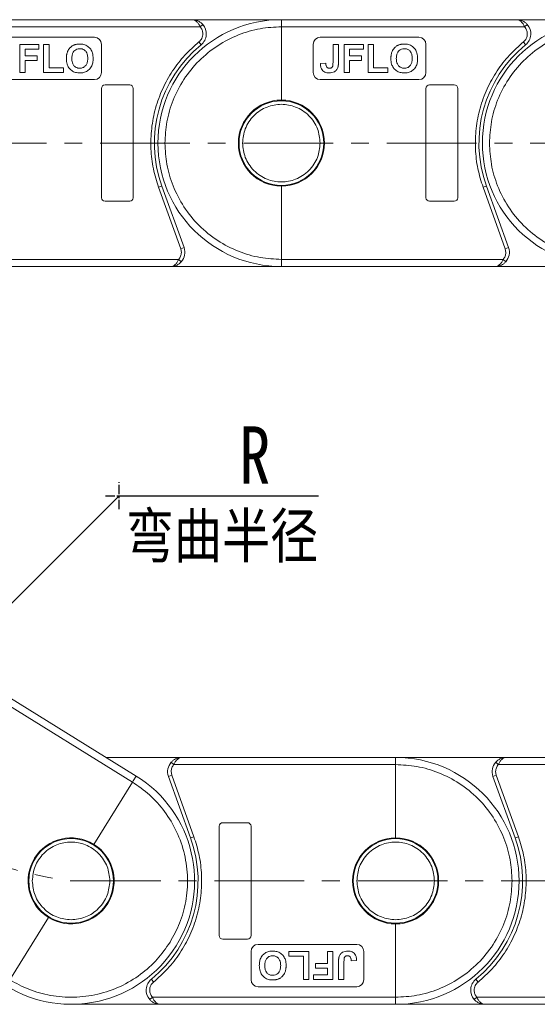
# Model space of a CAD drawing. Header units: millimetres. Extents: x 3117 to 4040, y -135 to 518.
# Tile 14 of 38: x 3475 to 3548, y 139 to 279. Entities that reach past the tile are written whole.
import ezdxf

# ---------------------------------------------------------------- set-up
doc = ezdxf.new("R2010")
doc.units = ezdxf.units.MM
doc.linetypes.add('CENTER', pattern=[0.6, 0.375, -0.075, 0.075, -0.075])
doc.linetypes.add('CENTERX2', pattern=[20.32, 12.7, -2.54, 2.54, -2.54])
doc.styles.get("Standard").update_dxf_attribs({"font": '仿宋_GB2312.ttf', "width": 0.8})
doc.styles.add('样式 1', font='仿宋_GB2312.ttf', dxfattribs={"width": 0.8, "height": 6})
doc.dimstyles.new('副本 ISO-35.1', dxfattribs={"dimtxt": 9, "dimasz": 7.5, "dimexe": 5, "dimexo": 0.625, "dimgap": 2.5, "dimtad": 1, "dimtxsty": 'Standard', "dimcen": 2.5, "dimadec": 0, "dimazin": 0, "dimtfac": 1, "dimtmove": 0, "dimatfit": 3, "dimfxl": 0, "dimarcsym": 0})

msp = doc.modelspace()

# ---------------------------------------------------------------- linework, layer by layer
at = {"color": 7, "linetype": 'Continuous', "lineweight": 15}
for p, q in [((3499.517, 278.693), (3466.156, 278.693)), ((3512.156, 278.693), (3499.517, 278.693)), ((3501.007, 278.026), (3500.635, 277.693)), ((3545.517, 278.693), (3512.156, 278.693)), ((3558.156, 278.693), (3545.517, 278.693)), ((3547.007, 278.026), (3546.635, 277.693)), ((3466.156, 277.693), (3500.635, 277.693)), ((3512.156, 267.293), (3512.156, 277.693)), ((3512.156, 277.693), (3546.635, 277.693)), ((3485.656, 276.193), (3471.656, 276.193)), ((3477.784, 275.193), (3475.066, 275.193)), ((3475.066, 275.193), (3475.066, 271.193)), ((3477.784, 274.526), (3477.784, 275.193)), ((3478.451, 275.193), (3478.451, 271.193)), ((3479.22, 275.193), (3478.451, 275.193)), ((3479.22, 271.859), (3479.22, 275.193)), ((3486.656, 271.193), (3486.656, 275.193)), ((3500.465, 275.53), (3500.781, 275.143)), ((3516.656, 275.193), (3516.656, 271.193)), ((3531.656, 276.193), (3517.656, 276.193)), ((3519.476, 275.193), (3519.476, 272.604)), ((3520.246, 275.193), (3519.476, 275.193)), ((3520.246, 272.671), (3520.246, 275.193)), ((3523.784, 275.193), (3521.066, 275.193)), ((3521.066, 275.193), (3521.066, 271.193)), ((3523.784, 274.526), (3523.784, 275.193)), ((3524.451, 275.193), (3524.451, 271.193)), ((3525.22, 275.193), (3524.451, 275.193)), ((3525.22, 271.859), (3525.22, 275.193)), ((3532.656, 271.193), (3532.656, 275.193)), ((3546.465, 275.53), (3546.781, 275.143)), ((3475.835, 273.552), (3475.835, 274.526)), ((3475.835, 274.526), (3477.784, 274.526)), ((3521.835, 274.526), (3523.784, 274.526)), ((3521.835, 273.552), (3521.835, 274.526)), ((3477.528, 273.552), (3475.835, 273.552)), ((3475.835, 271.193), (3475.835, 272.885)), ((3475.835, 272.885), (3477.528, 272.885)), ((3477.528, 272.885), (3477.528, 273.552)), ((3518.451, 272.526), (3517.682, 272.475)), ((3523.528, 273.552), (3521.835, 273.552)), ((3521.835, 271.193), (3521.835, 272.885)), ((3521.835, 272.885), (3523.528, 272.885)), ((3523.528, 272.885), (3523.528, 273.552)), ((3475.066, 271.193), (3475.835, 271.193)), ((3478.451, 271.193), (3481.271, 271.193)), ((3481.271, 271.859), (3479.22, 271.859)), ((3481.271, 271.193), (3481.271, 271.859)), ((3521.066, 271.193), (3521.835, 271.193)), ((3524.451, 271.193), (3527.271, 271.193)), ((3527.271, 271.859), (3525.22, 271.859)), ((3527.271, 271.193), (3527.271, 271.859)), ((3471.656, 270.193), (3485.656, 270.193)), ((3517.656, 270.193), (3531.656, 270.193)), ((3486.656, 268.943), (3486.656, 253.443)), ((3490.656, 269.443), (3487.156, 269.443)), ((3491.156, 253.443), (3491.156, 268.943)), ((3532.656, 268.943), (3532.656, 253.443)), ((3536.656, 269.443), (3533.156, 269.443)), ((3537.156, 253.443), (3537.156, 268.943)), ((3495.22, 255.095), (3494.75, 254.926)), ((3494.75, 254.926), (3497.891, 246.201)), ((3498.361, 246.37), (3495.22, 255.095)), ((3512.156, 244.693), (3512.156, 255.093)), ((3541.22, 255.095), (3540.75, 254.926)), ((3540.75, 254.926), (3543.891, 246.201)), ((3544.361, 246.37), (3541.22, 255.095)), ((3487.156, 252.943), (3490.656, 252.943)), ((3533.156, 252.943), (3536.656, 252.943)), ((3498.361, 246.37), (3497.891, 246.201)), ((3497.891, 246.201), (3497.98, 245.693)), ((3544.361, 246.37), (3543.891, 246.201)), ((3543.891, 246.201), (3543.98, 245.693)), ((3497.598, 244.693), (3466.156, 244.693)), ((3497.97, 244.359), (3497.598, 244.693)), ((3543.598, 244.693), (3512.156, 244.693)), ((3543.97, 244.359), (3543.598, 244.693)), ((3466.156, 243.693), (3496.48, 243.693)), ((3496.48, 243.693), (3512.156, 243.693)), ((3512.156, 243.693), (3542.48, 243.693)), ((3542.48, 243.693), (3558.156, 243.693)), ((3464.325, 187.159), (3491.047, 170.591)), ((3491.574, 171.441), (3465.802, 187.42)), ((3498.029, 174.068), (3487.338, 174.068)), ((3496.538, 173.401), (3496.911, 173.068)), ((3528.353, 174.068), (3498.029, 174.068)), ((3544.029, 174.068), (3528.353, 174.068)), ((3542.538, 173.401), (3542.911, 173.068)), ((3574.353, 174.068), (3544.029, 174.068)), ((3496.618, 171.56), (3496.529, 172.068)), ((3496.911, 173.068), (3528.353, 173.068)), ((3528.353, 173.068), (3528.353, 162.668)), ((3542.618, 171.56), (3542.529, 172.068)), ((3542.911, 173.068), (3574.353, 173.068)), ((3491.047, 170.591), (3485.567, 161.752)), ((3496.147, 171.39), (3496.618, 171.56)), ((3496.147, 171.39), (3499.288, 162.665)), ((3499.759, 162.835), (3496.618, 171.56)), ((3542.147, 171.39), (3542.618, 171.56)), ((3542.147, 171.39), (3545.288, 162.665)), ((3545.759, 162.835), (3542.618, 171.56)), ((3507.353, 164.818), (3503.853, 164.818)), ((3503.353, 164.318), (3503.353, 148.818)), ((3507.853, 148.818), (3507.853, 164.318)), ((3499.288, 162.665), (3499.759, 162.835)), ((3545.288, 162.665), (3545.759, 162.835)), ((3479.138, 151.383), (3473.658, 142.545)), ((3528.353, 150.468), (3528.353, 140.068)), ((3503.853, 148.318), (3507.353, 148.318)), ((3522.853, 147.568), (3508.853, 147.568)), ((3507.853, 146.568), (3507.853, 142.568)), ((3516.058, 146.568), (3513.237, 146.568)), ((3513.237, 146.568), (3513.237, 145.901)), ((3513.237, 145.901), (3515.289, 145.901)), ((3515.289, 145.901), (3515.289, 142.568)), ((3516.058, 142.568), (3516.058, 146.568)), ((3518.673, 146.568), (3518.673, 144.875)), ((3519.442, 146.568), (3518.673, 146.568)), ((3519.442, 142.568), (3519.442, 146.568)), ((3522.058, 145.234), (3522.827, 145.286)), ((3523.853, 142.568), (3523.853, 146.568)), ((3516.981, 144.875), (3516.981, 144.209)), ((3518.673, 144.875), (3516.981, 144.875)), ((3516.981, 144.209), (3518.673, 144.209)), ((3518.673, 144.209), (3518.673, 143.234)), ((3520.263, 145.089), (3520.263, 142.568)), ((3521.032, 142.568), (3521.032, 145.157)), ((3494.044, 142.23), (3493.728, 142.618)), ((3515.289, 142.568), (3516.058, 142.568)), ((3516.725, 143.234), (3516.725, 142.568)), ((3518.673, 143.234), (3516.725, 143.234)), ((3516.725, 142.568), (3519.442, 142.568)), ((3520.263, 142.568), (3521.032, 142.568)), ((3540.044, 142.23), (3539.728, 142.618)), ((3508.853, 141.568), (3522.853, 141.568)), ((3493.501, 139.734), (3493.874, 140.068)), ((3528.353, 140.068), (3493.874, 140.068)), ((3539.501, 139.734), (3539.874, 140.068)), ((3574.353, 140.068), (3539.874, 140.068)), ((3482.353, 139.068), (3494.992, 139.068)), ((3494.992, 139.068), (3528.353, 139.068)), ((3528.353, 139.068), (3540.992, 139.068)), ((3540.992, 139.068), (3574.353, 139.068))]:
    msp.add_line(p, q, dxfattribs=at)
at = {"color": 1, "linetype": 'CENTERX2', "lineweight": 13}
for p, q in [((3466.156, 261.193), (3654.883, 261.193)), ((3482.353, 156.568), (3925.951, 156.568))]:
    msp.add_line(p, q, dxfattribs=at)
at = {"color": 1, "linetype": 'CENTER', "ltscale": 3.556}
for p, q in [((3489.156, 209.262), (3489.156, 213.112)), ((3487.231, 211.187), (3491.081, 211.187))]:
    msp.add_line(p, q, dxfattribs=at)
at = {"color": 7, "linetype": 'Continuous', "lineweight": 15}
for centre in [(3512.156, 261.193), (3482.353, 156.568), (3528.353, 156.568)]:
    msp.add_circle(centre, 6, dxfattribs=at)
for centre, radius, start, end in [((3512.156, 261.193), 17.5, 90, 270), ((3499.517, 276.693), 2, 309.19497, 41.81031), ((3558.156, 261.193), 17.5, 90, 270), ((3545.517, 276.693), 2, 309.19497, 41.81031), ((3485.656, 275.193), 1, 0, 90), ((3512.156, 261.193), 18, 129.19497, 199.8008), ((3517.656, 275.193), 1, 90, 180), ((3531.656, 275.193), 1, 0, 90), ((3558.156, 261.193), 18, 129.19497, 199.8008), ((3485.656, 271.193), 1, 270, 0), ((3517.656, 271.193), 1, 180, 270), ((3531.656, 271.193), 1, 270, 0), ((3487.156, 268.943), 0.5, 90, 180), ((3490.656, 268.943), 0.5, 0, 90), ((3533.156, 268.943), 0.5, 90, 180), ((3536.656, 268.943), 0.5, 0, 90), ((3512.156, 261.193), 6.1, 90, 270), ((3512.156, 261.193), 6.1, 270, 90), ((3487.156, 253.443), 0.5, 180, 270), ((3490.656, 253.443), 0.5, 270, 0), ((3533.156, 253.443), 0.5, 180, 270), ((3536.656, 253.443), 0.5, 270, 0), ((3496.48, 245.693), 2, 318.18969, 19.8008), ((3542.48, 245.693), 2, 318.18969, 19.8008), ((3498.029, 172.068), 2, 138.18969, 199.8008), ((3528.353, 156.568), 17.5, 270, 90), ((3544.029, 172.068), 2, 138.18969, 199.8008), ((3482.353, 156.568), 17.5, 238.2, 58.2), ((3503.853, 164.318), 0.5, 90, 180), ((3507.353, 164.318), 0.5, 0, 90), ((3482.353, 156.568), 6.1, 58.2, 238.2), ((3482.353, 156.568), 18, 309.19497, 19.8008), ((3528.353, 156.568), 6.1, 90, 270), ((3528.353, 156.568), 6.1, 270, 90), ((3528.353, 156.568), 18, 309.19497, 19.8008), ((3482.353, 156.568), 6.1, 238.2, 58.2), ((3503.853, 148.818), 0.5, 180, 270), ((3507.353, 148.818), 0.5, 270, 0), ((3508.853, 146.568), 1, 90, 180), ((3522.853, 146.568), 1, 0, 90), ((3494.992, 141.068), 2, 129.19497, 221.81031), ((3508.853, 142.568), 1, 180, 270), ((3522.853, 142.568), 1, 270, 0), ((3540.992, 141.068), 2, 129.19497, 221.81031)]:
    msp.add_arc(centre, radius, start, end, dxfattribs=at)
at = {"color": 1, "linetype": 'CENTERX2', "lineweight": 13}
msp.add_arc((3489.156, 211.187), 55.041, 114.7, 262.9, dxfattribs=at)
at = {"color": 7, "linetype": 'Continuous', "lineweight": 15}
for points, knots in [([(3500.635, 277.693), (3500.567, 277.828), (3500.423, 278.116), (3500.144, 278.442), (3499.835, 278.654), (3499.623, 278.68), (3499.517, 278.693)], [0, 0, 0, 0, 0.23435876, 0.49821551, 0.74848117, 1, 1, 1, 1]), ([(3499.517, 278.693), (3499.786, 278.662), (3500.205, 278.614), (3500.703, 278.327), (3500.913, 278.12), (3501.007, 278.026)], [0, 0, 0, 0, 0.49841293, 0.77292805, 1, 1, 1, 1]), ([(3512.156, 277.693), (3512.156, 277.805), (3512.156, 278.03), (3512.156, 278.33), (3512.156, 278.556), (3512.156, 278.676), (3512.156, 278.688), (3512.156, 278.693)], [0, 0, 0, 0, 0.2146939, 0.4293877, 0.6440816, 0.8587754, 1, 1, 1, 1]), ([(3546.635, 277.693), (3546.567, 277.828), (3546.423, 278.116), (3546.144, 278.442), (3545.835, 278.654), (3545.623, 278.68), (3545.517, 278.693)], [0, 0, 0, 0, 0.2343588, 0.4982155, 0.7484812, 1, 1, 1, 1]), ([(3545.517, 278.693), (3545.786, 278.662), (3546.205, 278.614), (3546.703, 278.327), (3546.913, 278.12), (3547.007, 278.026)], [0, 0, 0, 0, 0.4984129, 0.772928, 1, 1, 1, 1]), ([(3495.656, 261.193), (3495.709, 262.199), (3495.82, 264.272), (3496.738, 267.347), (3498.26, 270.305), (3500.406, 272.943), (3503.044, 275.089), (3506.001, 276.611), (3509.077, 277.529), (3511.15, 277.639), (3512.156, 277.693)], [0, 0, 0, 0, 0.116516, 0.2400113, 0.3686408, 0.5, 0.6313592, 0.7599887, 0.883484, 1, 1, 1, 1]), ([(3501.017, 276.693), (3501.01, 276.582), (3500.996, 276.36), (3500.881, 276.045), (3500.71, 275.756), (3500.546, 275.606), (3500.465, 275.53)], [0, 0, 0, 0, 0.2498972, 0.4999949, 0.7498974, 1, 1, 1, 1]), ([(3541.656, 261.193), (3541.709, 262.199), (3541.82, 264.272), (3542.738, 267.347), (3544.26, 270.305), (3546.406, 272.943), (3549.044, 275.089), (3552.001, 276.611), (3555.077, 277.529), (3557.15, 277.639), (3558.156, 277.693)], [0, 0, 0, 0, 0.116516, 0.2400113, 0.3686408, 0.5, 0.6313592, 0.7599887, 0.883484, 1, 1, 1, 1]), ([(3547.017, 276.693), (3547.01, 276.582), (3546.996, 276.36), (3546.881, 276.045), (3546.71, 275.756), (3546.546, 275.606), (3546.465, 275.53)], [0, 0, 0, 0, 0.2498972, 0.4999949, 0.7498974, 1, 1, 1, 1]), ([(3481.86, 274.186), (3481.905, 274.276), (3481.995, 274.458), (3482.156, 274.66), (3482.304, 274.812), (3482.433, 274.918), (3482.574, 275.014), (3482.678, 275.063), (3482.73, 275.087)], [0, 0, 0, 0, 0.2345767, 0.4746163, 0.6023936, 0.7313657, 0.8647119, 1, 1, 1, 1]), ([(3482.73, 275.087), (3482.777, 275.106), (3482.87, 275.143), (3483.012, 275.182), (3483.152, 275.212), (3483.291, 275.23), (3483.432, 275.242), (3483.526, 275.243), (3483.573, 275.244)], [0, 0, 0, 0, 0.1738242, 0.3487526, 0.5099894, 0.6719466, 0.8356798, 1, 1, 1, 1]), ([(3483.573, 275.244), (3483.775, 275.232), (3484.182, 275.207), (3484.735, 274.94), (3485.152, 274.512), (3485.433, 273.912), (3485.46, 273.453), (3485.476, 273.187)], [0, 0, 0, 0, 0.1909513, 0.3838062, 0.5672016, 0.7491578, 1, 1, 1, 1]), ([(3500.465, 275.53), (3499.784, 274.925), (3498.397, 273.692), (3496.672, 271.443), (3495.259, 268.916), (3494.254, 266.158), (3493.695, 263.277), (3493.605, 260.382), (3493.925, 257.566), (3494.478, 255.795), (3494.75, 254.926)], [0, 0, 0, 0, 0.1197899, 0.2439368, 0.3711682, 0.5, 0.6288318, 0.7560632, 0.8802101, 1, 1, 1, 1]), ([(3527.86, 274.186), (3527.905, 274.276), (3527.995, 274.458), (3528.156, 274.66), (3528.304, 274.812), (3528.433, 274.918), (3528.574, 275.014), (3528.678, 275.063), (3528.73, 275.087)], [0, 0, 0, 0, 0.2345767, 0.4746163, 0.6023936, 0.7313657, 0.8647119, 1, 1, 1, 1]), ([(3528.73, 275.087), (3528.777, 275.106), (3528.87, 275.143), (3529.012, 275.182), (3529.152, 275.212), (3529.291, 275.23), (3529.432, 275.242), (3529.526, 275.243), (3529.573, 275.244)], [0, 0, 0, 0, 0.1738242, 0.3487526, 0.5099894, 0.6719466, 0.8356798, 1, 1, 1, 1]), ([(3529.573, 275.244), (3529.775, 275.232), (3530.182, 275.207), (3530.735, 274.94), (3531.152, 274.512), (3531.433, 273.912), (3531.46, 273.453), (3531.476, 273.187)], [0, 0, 0, 0, 0.1909513, 0.3838062, 0.5672016, 0.7491578, 1, 1, 1, 1]), ([(3546.465, 275.53), (3545.784, 274.925), (3544.397, 273.692), (3542.672, 271.443), (3541.259, 268.916), (3540.254, 266.158), (3539.695, 263.277), (3539.605, 260.382), (3539.925, 257.566), (3540.478, 255.795), (3540.75, 254.926)], [0, 0, 0, 0, 0.1197899, 0.2439368, 0.3711682, 0.5, 0.6288318, 0.7560632, 0.8802101, 1, 1, 1, 1]), ([(3481.682, 273.169), (3481.682, 273.219), (3481.682, 273.319), (3481.693, 273.469), (3481.708, 273.618), (3481.737, 273.789), (3481.78, 273.981), (3481.833, 274.117), (3481.86, 274.186)], [0, 0, 0, 0, 0.1443329, 0.2888961, 0.4332599, 0.5780731, 0.7877955, 1, 1, 1, 1]), ([(3483.583, 274.577), (3483.442, 274.566), (3483.187, 274.546), (3482.863, 274.355), (3482.62, 274.076), (3482.472, 273.672), (3482.458, 273.365), (3482.451, 273.195)], [0, 0, 0, 0, 0.2069211, 0.3755229, 0.5441183, 0.7482179, 1, 1, 1, 1]), ([(3484.707, 273.206), (3484.697, 273.409), (3484.681, 273.736), (3484.495, 274.154), (3484.233, 274.412), (3483.912, 274.557), (3483.691, 274.571), (3483.583, 274.577)], [0, 0, 0, 0, 0.3011498, 0.4855558, 0.6711527, 0.8384642, 1, 1, 1, 1]), ([(3527.682, 273.169), (3527.682, 273.219), (3527.682, 273.319), (3527.693, 273.469), (3527.708, 273.618), (3527.737, 273.789), (3527.78, 273.981), (3527.833, 274.117), (3527.86, 274.186)], [0, 0, 0, 0, 0.1443329, 0.2888961, 0.4332599, 0.5780731, 0.7877955, 1, 1, 1, 1]), ([(3529.583, 274.577), (3529.442, 274.566), (3529.187, 274.546), (3528.863, 274.355), (3528.62, 274.076), (3528.472, 273.672), (3528.458, 273.365), (3528.451, 273.195)], [0, 0, 0, 0, 0.2069211, 0.3755229, 0.5441183, 0.7482179, 1, 1, 1, 1]), ([(3530.707, 273.206), (3530.697, 273.409), (3530.681, 273.736), (3530.495, 274.154), (3530.233, 274.412), (3529.912, 274.557), (3529.691, 274.571), (3529.583, 274.577)], [0, 0, 0, 0, 0.3011498, 0.4855558, 0.6711527, 0.8384642, 1, 1, 1, 1]), ([(3483.585, 271.141), (3483.383, 271.154), (3482.977, 271.178), (3482.422, 271.439), (3482.007, 271.863), (3481.726, 272.454), (3481.698, 272.906), (3481.682, 273.169)], [0, 0, 0, 0, 0.1923758, 0.386627, 0.5709208, 0.7499181, 1, 1, 1, 1]), ([(3482.451, 273.195), (3482.462, 272.992), (3482.48, 272.66), (3482.679, 272.234), (3482.959, 271.966), (3483.281, 271.825), (3483.493, 271.813), (3483.583, 271.808)], [0, 0, 0, 0, 0.3000791, 0.4915074, 0.6839278, 0.8668961, 1, 1, 1, 1]), ([(3483.583, 271.808), (3483.735, 271.823), (3484.025, 271.851), (3484.367, 272.098), (3484.6, 272.443), (3484.695, 272.826), (3484.704, 273.095), (3484.707, 273.206)], [0, 0, 0, 0, 0.2230139, 0.4267154, 0.5997431, 0.8344997, 1, 1, 1, 1]), ([(3485.476, 273.187), (3485.467, 272.986), (3485.448, 272.582), (3485.232, 271.983), (3484.823, 271.501), (3484.279, 271.214), (3483.857, 271.148), (3483.627, 271.142), (3483.585, 271.141)], [0, 0, 0, 0, 0.1916319, 0.3847476, 0.5975386, 0.7794336, 0.9598804, 1, 1, 1, 1]), ([(3518.917, 271.141), (3518.711, 271.158), (3518.391, 271.184), (3518.026, 271.43), (3517.803, 271.735), (3517.696, 272.101), (3517.686, 272.362), (3517.682, 272.475)], [0, 0, 0, 0, 0.2947537, 0.4575977, 0.6204456, 0.836095, 1, 1, 1, 1]), ([(3518.451, 272.526), (3518.452, 272.501), (3518.454, 272.451), (3518.461, 272.376), (3518.47, 272.302), (3518.485, 272.218), (3518.507, 272.124), (3518.539, 272.061), (3518.555, 272.028)], [0, 0, 0, 0, 0.146273, 0.2926484, 0.4389475, 0.5855844, 0.7903219, 1, 1, 1, 1]), ([(3518.967, 271.808), (3519.035, 271.812), (3519.145, 271.817), (3519.286, 271.881), (3519.383, 271.977), (3519.472, 272.222), (3519.474, 272.438), (3519.476, 272.604)], [0, 0, 0, 0, 0.1847697, 0.2997212, 0.415218, 0.5481969, 1, 1, 1, 1]), ([(3520.246, 272.671), (3520.245, 272.621), (3520.244, 272.521), (3520.238, 272.382), (3520.228, 272.255), (3520.211, 272.14), (3520.192, 272.024), (3520.17, 271.948), (3520.158, 271.911)], [0, 0, 0, 0, 0.1952531, 0.3906374, 0.5418335, 0.6933807, 0.846202, 1, 1, 1, 1]), ([(3529.585, 271.141), (3529.383, 271.154), (3528.977, 271.178), (3528.422, 271.439), (3528.007, 271.863), (3527.726, 272.454), (3527.698, 272.906), (3527.682, 273.169)], [0, 0, 0, 0, 0.1923758, 0.386627, 0.5709208, 0.7499181, 1, 1, 1, 1]), ([(3528.451, 273.195), (3528.462, 272.992), (3528.48, 272.66), (3528.679, 272.234), (3528.959, 271.966), (3529.281, 271.825), (3529.493, 271.813), (3529.583, 271.808)], [0, 0, 0, 0, 0.3000791, 0.4915074, 0.6839278, 0.8668961, 1, 1, 1, 1]), ([(3529.583, 271.808), (3529.735, 271.823), (3530.025, 271.851), (3530.367, 272.098), (3530.6, 272.443), (3530.695, 272.826), (3530.704, 273.095), (3530.707, 273.206)], [0, 0, 0, 0, 0.2230139, 0.4267154, 0.5997431, 0.8344997, 1, 1, 1, 1]), ([(3531.476, 273.187), (3531.467, 272.986), (3531.448, 272.582), (3531.232, 271.983), (3530.823, 271.501), (3530.279, 271.214), (3529.857, 271.148), (3529.627, 271.142), (3529.585, 271.141)], [0, 0, 0, 0, 0.1916319, 0.3847476, 0.5975386, 0.7794336, 0.9598804, 1, 1, 1, 1]), ([(3518.555, 272.028), (3518.573, 272.003), (3518.609, 271.951), (3518.677, 271.889), (3518.757, 271.845), (3518.832, 271.821), (3518.904, 271.81), (3518.946, 271.809), (3518.967, 271.808)], [0, 0, 0, 0, 0.1899344, 0.3858392, 0.560405, 0.7421212, 0.8701806, 1, 1, 1, 1]), ([(3520.158, 271.911), (3520.104, 271.791), (3519.995, 271.552), (3519.688, 271.299), (3519.317, 271.16), (3519.055, 271.148), (3518.917, 271.141)], [0, 0, 0, 0, 0.2494052, 0.4997794, 0.737005, 1, 1, 1, 1]), ([(3506.656, 261.193), (3506.729, 261.885), (3506.842, 262.949), (3507.528, 264.23), (3508.238, 265.11), (3509.119, 265.824), (3510.4, 266.488), (3512.156, 266.826), (3513.912, 266.488), (3515.193, 265.824), (3516.074, 265.11), (3516.784, 264.23), (3517.469, 262.949), (3517.582, 261.885), (3517.656, 261.193)], [0, 0, 0, 0, 0.1197284, 0.1841803, 0.25, 0.3158197, 0.3802716, 0.5, 0.6197284, 0.6841803, 0.75, 0.8158197, 0.8802716, 1, 1, 1, 1]), ([(3512.156, 244.693), (3511.15, 244.746), (3509.077, 244.857), (3506.001, 245.775), (3503.044, 247.297), (3500.406, 249.443), (3498.26, 252.081), (3496.738, 255.038), (3495.82, 258.113), (3495.709, 260.186), (3495.656, 261.193)], [0, 0, 0, 0, 0.116516, 0.2400113, 0.3686408, 0.5, 0.6313592, 0.7599887, 0.883484, 1, 1, 1, 1]), ([(3517.656, 261.193), (3517.582, 260.501), (3517.469, 259.437), (3516.784, 258.156), (3516.074, 257.276), (3515.193, 256.561), (3513.912, 255.897), (3512.156, 255.56), (3510.4, 255.897), (3509.119, 256.561), (3508.238, 257.276), (3507.528, 258.156), (3506.842, 259.437), (3506.729, 260.501), (3506.656, 261.193)], [0, 0, 0, 0, 0.1197284, 0.1841803, 0.25, 0.3158197, 0.3802716, 0.5, 0.6197284, 0.6841803, 0.75, 0.8158197, 0.8802716, 1, 1, 1, 1]), ([(3558.156, 244.693), (3557.15, 244.746), (3555.077, 244.857), (3552.001, 245.775), (3549.044, 247.297), (3546.406, 249.443), (3544.26, 252.081), (3542.738, 255.038), (3541.82, 258.113), (3541.709, 260.186), (3541.656, 261.193)], [0, 0, 0, 0, 0.116516, 0.2400113, 0.3686408, 0.5, 0.6313592, 0.7599887, 0.883484, 1, 1, 1, 1]), ([(3496.48, 243.693), (3496.586, 243.706), (3496.797, 243.732), (3497.107, 243.944), (3497.386, 244.27), (3497.53, 244.557), (3497.598, 244.693)], [0, 0, 0, 0, 0.2511309, 0.5018046, 0.7656407, 1, 1, 1, 1]), ([(3497.97, 244.359), (3497.876, 244.266), (3497.666, 244.059), (3497.168, 243.771), (3496.749, 243.724), (3496.48, 243.693)], [0, 0, 0, 0, 0.2270634, 0.5015869, 1, 1, 1, 1]), ([(3512.156, 243.693), (3512.156, 243.704), (3512.156, 243.726), (3512.156, 243.898), (3512.156, 244.152), (3512.156, 244.433), (3512.156, 244.619), (3512.156, 244.693)], [0, 0, 0, 0, 0.21469386, 0.42938772, 0.64408158, 0.85877544, 1, 1, 1, 1]), ([(3542.48, 243.693), (3542.586, 243.706), (3542.797, 243.732), (3543.107, 243.944), (3543.386, 244.27), (3543.53, 244.557), (3543.598, 244.693)], [0, 0, 0, 0, 0.2511309, 0.5018046, 0.7656407, 1, 1, 1, 1]), ([(3543.97, 244.359), (3543.876, 244.266), (3543.666, 244.059), (3543.168, 243.771), (3542.749, 243.724), (3542.48, 243.693)], [0, 0, 0, 0, 0.2270634, 0.5015869, 1, 1, 1, 1]), ([(3496.538, 173.401), (3496.633, 173.495), (3496.842, 173.702), (3497.341, 173.989), (3497.759, 174.037), (3498.029, 174.068)], [0, 0, 0, 0, 0.2270634, 0.5015869, 1, 1, 1, 1]), ([(3498.029, 174.068), (3497.923, 174.055), (3497.711, 174.029), (3497.402, 173.817), (3497.122, 173.491), (3496.979, 173.203), (3496.911, 173.068)], [0, 0, 0, 0, 0.25113093, 0.50180461, 0.76564074, 1, 1, 1, 1]), ([(3528.353, 174.068), (3528.353, 174.057), (3528.353, 174.035), (3528.353, 173.862), (3528.353, 173.608), (3528.353, 173.327), (3528.353, 173.142), (3528.353, 173.068)], [0, 0, 0, 0, 0.21469386, 0.42938772, 0.64408158, 0.85877544, 1, 1, 1, 1]), ([(3542.538, 173.401), (3542.633, 173.495), (3542.842, 173.702), (3543.341, 173.989), (3543.759, 174.037), (3544.029, 174.068)], [0, 0, 0, 0, 0.2270634, 0.50158693, 1, 1, 1, 1]), ([(3544.029, 174.068), (3543.923, 174.055), (3543.711, 174.029), (3543.402, 173.817), (3543.122, 173.491), (3542.979, 173.203), (3542.911, 173.068)], [0, 0, 0, 0, 0.2511309, 0.5018046, 0.7656407, 1, 1, 1, 1]), ([(3528.353, 173.068), (3529.359, 173.014), (3531.432, 172.904), (3534.507, 171.986), (3537.465, 170.464), (3540.103, 168.318), (3542.249, 165.68), (3543.771, 162.722), (3544.689, 159.647), (3544.799, 157.574), (3544.853, 156.568)], [0, 0, 0, 0, 0.116516, 0.2400113, 0.3686408, 0.5, 0.6313592, 0.7599887, 0.883484, 1, 1, 1, 1]), ([(3491.574, 171.441), (3491.569, 171.432), (3491.557, 171.413), (3491.466, 171.266), (3491.332, 171.051), (3491.184, 170.812), (3491.086, 170.654), (3491.047, 170.591)], [0, 0, 0, 0, 0.2146939, 0.4293877, 0.6440816, 0.8587754, 1, 1, 1, 1]), ([(3491.047, 170.591), (3491.875, 170.015), (3493.578, 168.829), (3495.708, 166.428), (3497.419, 163.576), (3498.53, 160.362), (3498.964, 156.989), (3498.7, 153.674), (3497.859, 150.576), (3496.861, 148.757), (3496.376, 147.873)], [0, 0, 0, 0, 0.116516, 0.2400113, 0.3686408, 0.5, 0.6313592, 0.7599887, 0.883484, 1, 1, 1, 1]), ([(3476.853, 156.568), (3476.926, 157.26), (3477.039, 158.324), (3477.725, 159.605), (3478.435, 160.485), (3479.316, 161.199), (3480.597, 161.863), (3482.353, 162.201), (3484.109, 161.863), (3485.389, 161.199), (3486.271, 160.485), (3486.98, 159.605), (3487.666, 158.324), (3487.779, 157.26), (3487.853, 156.568)], [0, 0, 0, 0, 0.1197284, 0.1841803, 0.25, 0.3158197, 0.3802716, 0.5, 0.6197284, 0.6841803, 0.75, 0.8158197, 0.8802716, 1, 1, 1, 1]), ([(3494.044, 142.23), (3494.725, 142.836), (3496.111, 144.069), (3497.836, 146.317), (3499.25, 148.845), (3500.254, 151.603), (3500.814, 154.484), (3500.904, 157.378), (3500.584, 160.194), (3500.031, 161.965), (3499.759, 162.835)], [0, 0, 0, 0, 0.1197899, 0.2439368, 0.3711682, 0.5, 0.6288318, 0.7560632, 0.8802101, 1, 1, 1, 1]), ([(3522.853, 156.568), (3522.926, 157.26), (3523.039, 158.324), (3523.725, 159.605), (3524.435, 160.485), (3525.316, 161.199), (3526.597, 161.863), (3528.353, 162.201), (3530.109, 161.863), (3531.389, 161.199), (3532.271, 160.485), (3532.98, 159.605), (3533.666, 158.324), (3533.779, 157.26), (3533.853, 156.568)], [0, 0, 0, 0, 0.1197284, 0.1841803, 0.25, 0.3158197, 0.3802716, 0.5, 0.6197284, 0.6841803, 0.75, 0.8158197, 0.8802716, 1, 1, 1, 1]), ([(3540.044, 142.23), (3540.725, 142.836), (3542.111, 144.069), (3543.836, 146.317), (3545.25, 148.845), (3546.254, 151.603), (3546.814, 154.484), (3546.904, 157.378), (3546.584, 160.194), (3546.031, 161.965), (3545.759, 162.835)], [0, 0, 0, 0, 0.1197899, 0.2439368, 0.3711682, 0.5, 0.6288318, 0.7560632, 0.8802101, 1, 1, 1, 1]), ([(3487.853, 156.568), (3487.779, 155.876), (3487.666, 154.812), (3486.98, 153.531), (3486.271, 152.651), (3485.389, 151.937), (3484.109, 151.272), (3482.353, 150.935), (3480.597, 151.272), (3479.316, 151.937), (3478.435, 152.651), (3477.725, 153.531), (3477.039, 154.812), (3476.926, 155.876), (3476.853, 156.568)], [0, 0, 0, 0, 0.1197284, 0.1841803, 0.25, 0.3158197, 0.3802716, 0.5, 0.6197284, 0.6841803, 0.75, 0.8158197, 0.8802716, 1, 1, 1, 1]), ([(3533.853, 156.568), (3533.779, 155.876), (3533.666, 154.812), (3532.98, 153.531), (3532.271, 152.651), (3531.389, 151.937), (3530.109, 151.272), (3528.353, 150.935), (3526.597, 151.272), (3525.316, 151.937), (3524.435, 152.651), (3523.725, 153.531), (3523.039, 154.812), (3522.926, 155.876), (3522.853, 156.568)], [0, 0, 0, 0, 0.1197284, 0.1841803, 0.25, 0.3158197, 0.3802716, 0.5, 0.6197284, 0.6841803, 0.75, 0.8158197, 0.8802716, 1, 1, 1, 1]), ([(3544.853, 156.568), (3544.799, 155.561), (3544.689, 153.488), (3543.771, 150.413), (3542.249, 147.456), (3540.103, 144.818), (3537.465, 142.672), (3534.507, 141.15), (3531.432, 140.232), (3529.359, 140.121), (3528.353, 140.068)], [0, 0, 0, 0, 0.11651603, 0.24001133, 0.36864081, 0.5, 0.63135919, 0.75998867, 0.88348397, 1, 1, 1, 1]), ([(3496.376, 147.873), (3495.8, 147.046), (3494.614, 145.342), (3492.213, 143.212), (3489.361, 141.501), (3486.147, 140.39), (3482.774, 139.956), (3479.459, 140.221), (3476.361, 141.061), (3474.541, 142.06), (3473.658, 142.545)], [0, 0, 0, 0, 0.116516, 0.2400113, 0.3686408, 0.5, 0.6313592, 0.7599887, 0.883484, 1, 1, 1, 1]), ([(3509.032, 144.573), (3509.042, 144.775), (3509.06, 145.178), (3509.277, 145.778), (3509.686, 146.26), (3510.229, 146.546), (3510.651, 146.613), (3510.882, 146.618), (3510.924, 146.619)], [0, 0, 0, 0, 0.1916319, 0.3847476, 0.5975386, 0.7794336, 0.9598804, 1, 1, 1, 1]), ([(3510.924, 146.619), (3511.126, 146.607), (3511.532, 146.582), (3512.087, 146.321), (3512.501, 145.898), (3512.783, 145.306), (3512.811, 144.855), (3512.827, 144.592)], [0, 0, 0, 0, 0.1923758, 0.386627, 0.5709208, 0.7499181, 1, 1, 1, 1]), ([(3520.35, 145.85), (3520.405, 145.969), (3520.514, 146.209), (3520.82, 146.461), (3521.192, 146.601), (3521.454, 146.613), (3521.592, 146.619)], [0, 0, 0, 0, 0.2494052, 0.4997794, 0.737005, 1, 1, 1, 1]), ([(3521.592, 146.619), (3521.798, 146.602), (3522.118, 146.576), (3522.482, 146.331), (3522.706, 146.026), (3522.812, 145.66), (3522.823, 145.398), (3522.827, 145.286)], [0, 0, 0, 0, 0.2947537, 0.4575977, 0.6204456, 0.836095, 1, 1, 1, 1]), ([(3510.926, 145.952), (3510.774, 145.938), (3510.483, 145.909), (3510.142, 145.663), (3509.909, 145.317), (3509.814, 144.935), (3509.805, 144.665), (3509.801, 144.554)], [0, 0, 0, 0, 0.2230139, 0.4267154, 0.5997431, 0.8344997, 1, 1, 1, 1]), ([(3512.058, 144.565), (3512.047, 144.768), (3512.029, 145.101), (3511.83, 145.526), (3511.549, 145.795), (3511.228, 145.936), (3511.015, 145.947), (3510.926, 145.952)], [0, 0, 0, 0, 0.3000791, 0.4915074, 0.6839278, 0.8668961, 1, 1, 1, 1]), ([(3520.263, 145.089), (3520.263, 145.139), (3520.264, 145.239), (3520.271, 145.378), (3520.281, 145.505), (3520.297, 145.621), (3520.316, 145.737), (3520.339, 145.812), (3520.35, 145.85)], [0, 0, 0, 0, 0.1952531, 0.3906374, 0.5418335, 0.6933807, 0.846202, 1, 1, 1, 1]), ([(3521.542, 145.952), (3521.474, 145.949), (3521.363, 145.943), (3521.223, 145.879), (3521.125, 145.784), (3521.037, 145.538), (3521.034, 145.323), (3521.032, 145.157)], [0, 0, 0, 0, 0.1847697, 0.2997212, 0.415218, 0.5481969, 1, 1, 1, 1]), ([(3521.954, 145.732), (3521.936, 145.758), (3521.9, 145.81), (3521.831, 145.871), (3521.752, 145.915), (3521.676, 145.94), (3521.605, 145.951), (3521.563, 145.952), (3521.542, 145.952)], [0, 0, 0, 0, 0.1899344, 0.3858392, 0.560405, 0.7421212, 0.8701806, 1, 1, 1, 1]), ([(3522.058, 145.234), (3522.057, 145.259), (3522.054, 145.309), (3522.048, 145.384), (3522.039, 145.459), (3522.023, 145.542), (3522.002, 145.636), (3521.97, 145.7), (3521.954, 145.732)], [0, 0, 0, 0, 0.146273, 0.2926484, 0.4389475, 0.5855844, 0.7903219, 1, 1, 1, 1]), ([(3510.935, 142.517), (3510.733, 142.529), (3510.327, 142.554), (3509.774, 142.821), (3509.356, 143.248), (3509.076, 143.849), (3509.048, 144.308), (3509.032, 144.573)], [0, 0, 0, 0, 0.1909513, 0.3838062, 0.5672016, 0.7491578, 1, 1, 1, 1]), ([(3509.801, 144.554), (3509.811, 144.351), (3509.827, 144.025), (3510.014, 143.606), (3510.276, 143.348), (3510.597, 143.204), (3510.817, 143.19), (3510.926, 143.183)], [0, 0, 0, 0, 0.3011498, 0.4855558, 0.6711527, 0.8384642, 1, 1, 1, 1]), ([(3510.926, 143.183), (3511.066, 143.194), (3511.321, 143.214), (3511.646, 143.406), (3511.888, 143.685), (3512.037, 144.088), (3512.05, 144.396), (3512.058, 144.565)], [0, 0, 0, 0, 0.2069211, 0.3755229, 0.5441183, 0.7482179, 1, 1, 1, 1]), ([(3512.827, 144.592), (3512.827, 144.542), (3512.826, 144.442), (3512.816, 144.292), (3512.801, 144.142), (3512.772, 143.972), (3512.729, 143.78), (3512.675, 143.644), (3512.648, 143.575)], [0, 0, 0, 0, 0.1443329, 0.2888961, 0.4332599, 0.5780731, 0.7877955, 1, 1, 1, 1]), ([(3511.778, 142.674), (3511.732, 142.655), (3511.639, 142.617), (3511.497, 142.579), (3511.357, 142.549), (3511.218, 142.53), (3511.077, 142.518), (3510.983, 142.517), (3510.935, 142.517)], [0, 0, 0, 0, 0.1738242, 0.3487526, 0.5099894, 0.6719466, 0.8356798, 1, 1, 1, 1]), ([(3512.648, 143.575), (3512.604, 143.485), (3512.514, 143.303), (3512.352, 143.1), (3512.204, 142.948), (3512.076, 142.842), (3511.935, 142.746), (3511.831, 142.698), (3511.778, 142.674)], [0, 0, 0, 0, 0.2345767, 0.4746163, 0.6023936, 0.7313657, 0.8647119, 1, 1, 1, 1]), ([(3493.492, 141.068), (3493.499, 141.179), (3493.512, 141.401), (3493.628, 141.716), (3493.799, 142.004), (3493.962, 142.155), (3494.044, 142.23)], [0, 0, 0, 0, 0.2498972, 0.4999949, 0.7498974, 1, 1, 1, 1]), ([(3539.492, 141.068), (3539.499, 141.179), (3539.512, 141.401), (3539.628, 141.716), (3539.799, 142.004), (3539.962, 142.155), (3540.044, 142.23)], [0, 0, 0, 0, 0.2498972, 0.4999949, 0.7498974, 1, 1, 1, 1]), ([(3494.992, 139.068), (3494.722, 139.099), (3494.304, 139.146), (3493.805, 139.434), (3493.596, 139.641), (3493.501, 139.734)], [0, 0, 0, 0, 0.4984129, 0.772928, 1, 1, 1, 1]), ([(3493.874, 140.068), (3493.942, 139.932), (3494.085, 139.645), (3494.365, 139.319), (3494.674, 139.107), (3494.886, 139.081), (3494.992, 139.068)], [0, 0, 0, 0, 0.2343588, 0.4982155, 0.7484812, 1, 1, 1, 1]), ([(3528.353, 140.068), (3528.353, 139.955), (3528.353, 139.731), (3528.353, 139.431), (3528.353, 139.205), (3528.353, 139.085), (3528.353, 139.073), (3528.353, 139.068)], [0, 0, 0, 0, 0.2146939, 0.4293877, 0.6440816, 0.8587754, 1, 1, 1, 1]), ([(3540.992, 139.068), (3540.722, 139.099), (3540.304, 139.146), (3539.805, 139.434), (3539.596, 139.641), (3539.501, 139.734)], [0, 0, 0, 0, 0.4984129, 0.772928, 1, 1, 1, 1]), ([(3539.874, 140.068), (3539.942, 139.932), (3540.085, 139.645), (3540.365, 139.319), (3540.674, 139.107), (3540.886, 139.081), (3540.992, 139.068)], [0, 0, 0, 0, 0.2343588, 0.4982155, 0.7484812, 1, 1, 1, 1])]:
    msp.add_open_spline(points, degree=3, knots=knots, dxfattribs=at)
for points in [[(3500.635, 277.693), (3500.745, 277.544), (3500.964, 277.246), (3500.999, 276.877), (3501.017, 276.693)], [(3546.635, 277.693), (3546.745, 277.544), (3546.964, 277.246), (3546.999, 276.877), (3547.017, 276.693)], [(3497.98, 245.693), (3497.962, 245.508), (3497.927, 245.14), (3497.708, 244.842), (3497.598, 244.693)], [(3543.98, 245.693), (3543.962, 245.508), (3543.927, 245.14), (3543.708, 244.842), (3543.598, 244.693)], [(3496.529, 172.068), (3496.546, 172.252), (3496.582, 172.621), (3496.801, 172.919), (3496.911, 173.068)], [(3542.529, 172.068), (3542.546, 172.252), (3542.582, 172.621), (3542.801, 172.919), (3542.911, 173.068)], [(3493.874, 140.068), (3493.764, 140.217), (3493.545, 140.515), (3493.509, 140.884), (3493.492, 141.068)], [(3539.874, 140.068), (3539.764, 140.217), (3539.545, 140.515), (3539.509, 140.884), (3539.492, 141.068)]]:
    msp.add_open_spline(points, degree=3, dxfattribs=at)

# ---------------------------------------------------------------- texts
at = {"color": 5, "lineweight": 9, "ltscale": 10, "attachment_point": 3, "style": '样式 1'}
for s, width, heights, insert, char_height in [('R', 7.42965, [3.963], (3510.595, 221.027), 8.125), ('弯曲半径 ', 32.45876, [0], (3517.388, 208.643), 6.25)]:
    msp.add_mtext_dynamic_manual_height_columns(s, width=width, gutter_width=12.5, heights=heights, dxfattribs=dict(at, insert=insert, char_height=char_height))

# ---------------------------------------------------------------- leaders
at = {"color": 5, "lineweight": 9}
msp.add_leader([(3450.26, 172.302), (3489.156, 211.187), (3517.4, 211.187)], dimstyle='副本 ISO-35.1', override={"dimgap": 2.5, "dimtad": 0}, dxfattribs=at)

doc.saveas('drawing.dxf')
